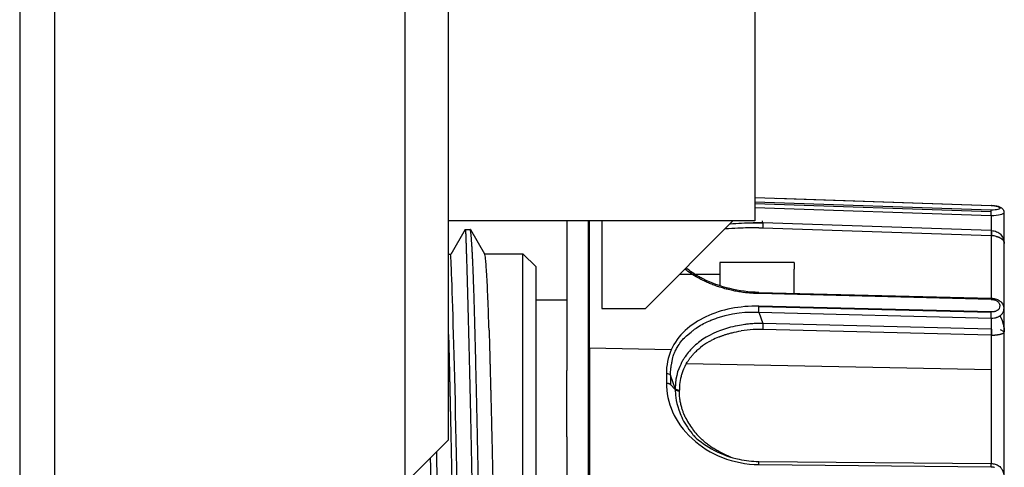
# Model space of a CAD drawing. Extents: x 0 to 283, y 0 to 196.
# Tile 9 of 30: x 134.16 to 145.41, y 116.32 to 121.44. Entities that reach past the tile are written whole.
import ezdxf

# ---------------------------------------------------------------- set-up
doc = ezdxf.new("R2010")
doc.units = 0
doc.layers.add('TANGENT EDGES', color=7, linetype='CONTINUOUS')
doc.layers.add('VISIBLE', color=255, linetype='CONTINUOUS')

msp = doc.modelspace()

# ---------------------------------------------------------------- linework, layer by layer
at = {"layer": 'TANGENT EDGES'}
for p, q in [((142.5551, 119.4064), (145.2568, 119.3151)), ((145.2568, 119.2629), (142.5551, 119.3539)), ((145.2564, 119.2435), (142.5551, 119.3347)), ((142.5551, 119.293), (145.2551, 119.2019)), ((140.6551, 115.1131), (140.6551, 119.1381)), ((140.6638, 117.6855), (140.6638, 119.1381)), ((142.646, 119.1173), (142.6404, 119.1381)), ((145.2551, 119.2019), (145.2551, 119.0292)), ((145.2551, 119.0292), (142.646, 119.1173)), ((145.2551, 119.0292), (145.2603, 119.029)), ((142.601, 118.3074), (142.6005, 118.3203)), ((145.2568, 118.2414), (142.601, 118.3074)), ((145.2568, 118.0987), (142.601, 118.1639)), ((145.2568, 118.0927), (142.601, 118.1583)), ((142.5993, 118.0943), (142.646, 117.9667)), ((142.5993, 118.0943), (145.2551, 118.0287)), ((145.2551, 117.9022), (142.646, 117.9667)), ((145.2534, 117.8333), (142.6442, 117.8978)), ((145.2534, 117.8333), (145.2603, 117.8332)), ((145.2603, 117.4356), (145.2603, 117.8332)), ((141.6003, 117.6667), (140.6638, 117.6855)), ((140.6638, 117.6855), (140.6638, 115.1131)), ((145.2603, 117.4356), (141.7701, 117.5055)), ((141.6455, 117.2246), (141.5904, 117.3753)), ((145.2603, 116.3655), (145.2603, 117.4356)), ((141.5904, 117.2675), (141.6455, 117.2124)), ((141.6455, 117.2246), (141.6455, 117.2124)), ((141.6921, 117.1939), (141.6921, 117.206)), ((142.601, 116.354), (142.5998, 116.3895)), ((142.601, 116.354), (145.2568, 116.3295))]:
    msp.add_line(p, q, dxfattribs=at)
for centre, major_axis, ratio, start_param, end_param in [((145.2551, 119.2149), (0.0017, 0.05), 0.0090351, -0.9594787, -0.2795293), ((145.255, 119.2624), (0.0018, 0.0542), 0.0122037, -0.1678764, 0), ((145.2551, 119.2149), (-0.0017, -0.05), 0.0090351, 1.3091493, 2.182114), ((145.2551, 119.0163), (0.0017, 0.05), 0.0090432, 1.3091496, 2.8313449), ((145.2621, 119.0161), (-0.0012, -0.05), 0.0422894, -1.8315274, -0.3106719), ((142.5993, 118.1296), (0.0012, 0.05), 0.0246841, 3.9275074, 5.3231191), ((142.646, 117.9314), (-0.0012, -0.05), 0.0247058, -2.3558569, -0.8332151), ((145.2551, 117.8669), (0.0012, 0.05), 0.0247083, 0.7855104, 2.3067185), ((142.6158, 117.1198), (-0.9577, 0.1123), 0.7991074, -0.9574984, -0.8678423), ((142.6501, 117.0586), (-1.1487, 0.0588), 0.7289894, -1.5283709, -1.434185), ((142.5775, 117.1303), (-0.8943, 0.1592), 0.8197243, -0.7718994, -0.6353702), ((142.6158, 117.1198), (-0.9577, 0.1123), 0.7991074, -0.8678423, -0.8195795), ((141.5421, 117.3679), (0.05, 0.0009), 0.5189972, 0.2524048, 1.5278574), ((142.681, 115.2862), (-0.5596, 4.177), 0.2241441, 1.0172948, 1.0468196), ((142.4248, 117.1221), (-0.6791, 0.3278), 0.8398566, 0.2947666, 0.3938182), ((141.6938, 117.231), (-0.05, 0), 0.5016274, 0.2621446, 1.5362238), ((141.6938, 117.2188), (-0.05, 0), 0.498451, 0.2614516, 1.5355531), ((142.5531, 117.1766), (-0.8486, 0.2205), 0.8903497, 0.9891782, 1.0396052)]:
    msp.add_ellipse(centre, major_axis=major_axis, ratio=ratio, start_param=start_param, end_param=end_param, dxfattribs=at)
for points, knots in [([(142.2727, 119.1057), (142.3592, 119.1125), (142.4465, 119.1167), (142.5347, 119.1177), (142.5717, 119.1181), (142.6089, 119.118), (142.646, 119.1173)], [0.76093764, 0.76093764, 0.76093764, 0.76093764, 0.92941766, 0.92941766, 0.92941766, 1, 1, 1, 1]), ([(142.601, 118.3074), (142.5801, 118.308), (142.5593, 118.3089), (142.5386, 118.3102), (142.518, 118.3115), (142.4975, 118.3132), (142.4772, 118.3153), (142.4568, 118.3173), (142.4366, 118.3197), (142.4166, 118.3224), (142.3966, 118.3252), (142.3767, 118.3283), (142.357, 118.3318), (142.3372, 118.3353), (142.3177, 118.3391), (142.2982, 118.3433), (142.2788, 118.3475), (142.2596, 118.352), (142.2405, 118.3569), (142.2214, 118.3618), (142.2024, 118.367), (142.1836, 118.3726)], [0, 0, 0, 0, 0.03571429, 0.03571429, 0.03571429, 0.07142857, 0.07142857, 0.07142857, 0.10714286, 0.10714286, 0.10714286, 0.14285714, 0.14285714, 0.14285714, 0.17857143, 0.17857143, 0.17857143, 0.21428571, 0.21428571, 0.21428571, 0.25, 0.25, 0.25, 0.25]), ([(141.8254, 117.8685), (141.8268, 117.8697), (141.8321, 117.8742), (141.8464, 117.8857), (141.8522, 117.8903), (141.8663, 117.901), (141.8791, 117.9102), (141.9032, 117.9269), (141.9294, 117.9432), (141.9753, 117.9686), (142.0008, 117.9814), (142.0432, 118.0001), (142.0581, 118.0063), (142.0815, 118.0153), (142.0895, 118.0182), (142.1058, 118.0241), (142.1067, 118.0245), (142.3783, 118.1146), (142.5555, 118.0959), (142.5993, 118.0943)], [0.50000114, 0.50000114, 0.50000114, 0.50000114, 0.53125, 0.53125, 0.546875, 0.546875, 0.5625, 0.5625, 0.625, 0.625, 0.6875, 0.6875, 0.71875, 0.71875, 0.734375, 0.734375, 0.75, 0.75, 1, 1, 1, 1]), ([(142.646, 117.9667), (142.6319, 117.967), (142.6079, 117.9673), (142.5568, 117.9654), (142.5373, 117.9644), (142.5043, 117.9618), (142.4928, 117.9608), (142.4684, 117.9583), (142.4488, 117.9559), (142.4423, 117.955)], [0, 0, 0, 0, 0.0625, 0.0625, 0.09375, 0.09375, 0.109375, 0.109375, 0.125, 0.125, 0.125, 0.125]), ([(141.5437, 117.2865), (141.5439, 117.2865), (141.5441, 117.2864), (141.5444, 117.2864), (141.5445, 117.2864), (141.5447, 117.2864), (141.5448, 117.2864), (141.5449, 117.2864), (141.5451, 117.2863), (141.5452, 117.2863), (141.5455, 117.2863), (141.5458, 117.2863), (141.5461, 117.2862), (141.5465, 117.2862), (141.5468, 117.2861), (141.5472, 117.2861), (141.5475, 117.2861), (141.5479, 117.286), (141.5483, 117.286), (141.5487, 117.2859), (141.5491, 117.2859), (141.5496, 117.2858), (141.5504, 117.2857), (141.5514, 117.2856), (141.5524, 117.2855), (141.5534, 117.2853), (141.5545, 117.2852), (141.5557, 117.285), (141.5568, 117.2848), (141.5581, 117.2846), (141.5594, 117.2843), (141.5607, 117.2841), (141.562, 117.2838), (141.5634, 117.2834), (141.5648, 117.2831), (141.5663, 117.2827), (141.5678, 117.2822), (141.5692, 117.2818), (141.5707, 117.2813), (141.5723, 117.2807), (141.5738, 117.2801), (141.5753, 117.2795), (141.5767, 117.2788), (141.5782, 117.2781), (141.5796, 117.2774), (141.581, 117.2765), (141.5824, 117.2757), (141.5837, 117.2748), (141.5848, 117.2738), (141.5872, 117.2719), (141.5891, 117.2698), (141.5904, 117.2675)], [0, 0, 0, 0, 0.0357143, 0.0357143, 0.0357143, 0.0535714, 0.0535714, 0.0535714, 0.0714286, 0.0714286, 0.0714286, 0.1071429, 0.1071429, 0.1071429, 0.1428571, 0.1428571, 0.1428571, 0.1785714, 0.1785714, 0.1785714, 0.2142857, 0.2142857, 0.2142857, 0.2857143, 0.2857143, 0.2857143, 0.3571429, 0.3571429, 0.3571429, 0.4285714, 0.4285714, 0.4285714, 0.5, 0.5, 0.5, 0.5714286, 0.5714286, 0.5714286, 0.6428571, 0.6428571, 0.6428571, 0.7142857, 0.7142857, 0.7142857, 0.7857143, 0.7857143, 0.7857143, 0.8571429, 0.8571429, 0.8571429, 1, 1, 1, 1]), ([(141.6455, 117.2124), (141.6456, 117.1645), (141.6495, 117.085), (141.7032, 116.926), (141.7294, 116.8665), (141.7879, 116.7725), (141.8106, 116.7404), (141.8443, 116.6994), (141.8518, 116.6906), (141.8597, 116.6817)], [0, 0, 0, 0, 0.25, 0.25, 0.375, 0.375, 0.4375, 0.4375, 0.45470783, 0.45470783, 0.45470783, 0.45470783]), ([(142.2591, 116.4487), (142.2268, 116.4614), (142.1951, 116.4757), (142.1644, 116.4914), (142.149, 116.4993), (142.1338, 116.5075), (142.119, 116.5162), (142.1041, 116.5248), (142.0894, 116.5338), (142.0751, 116.5431), (142.0679, 116.5478), (142.0608, 116.5526), (142.0537, 116.5574), (142.0467, 116.5623), (142.0397, 116.5672), (142.0328, 116.5722), (142.0259, 116.5773), (142.0191, 116.5824), (142.0123, 116.5876), (142.0056, 116.5928), (141.9989, 116.5981), (141.9923, 116.6035), (141.9792, 116.6143), (141.9664, 116.6254), (141.9539, 116.6368)], [-0.75, -0.75, -0.75, -0.75, -0.67857143, -0.67857143, -0.67857143, -0.64285714, -0.64285714, -0.64285714, -0.60714286, -0.60714286, -0.60714286, -0.58928571, -0.58928571, -0.58928571, -0.57142857, -0.57142857, -0.57142857, -0.55357143, -0.55357143, -0.55357143, -0.53571429, -0.53571429, -0.53571429, -0.5, -0.5, -0.5, -0.5])]:
    msp.add_open_spline(points, degree=3, knots=knots, dxfattribs=at)
for points in [[(141.8373, 116.6513), (141.9373, 116.5587), (142.0547, 116.4854), (142.1836, 116.4348)], [(142.1836, 116.4348), (142.313, 116.384), (142.4541, 116.356), (142.601, 116.354)]]:
    msp.add_open_spline(points, degree=3, dxfattribs=at)
at = {"layer": 'VISIBLE'}
for p, q in [((134.1551, 136.0935), (134.1551, 97.1381)), ((134.5551, 97.1381), (134.5551, 136.0935)), ((138.5551, 127.1131), (138.5551, 118.6381)), ((139.0551, 118.6381), (139.0551, 127.1131)), ((142.8051, 119.3993), (145.2568, 119.3166)), ((140.4051, 119.1381), (140.4051, 118.6578)), ((140.8051, 119.1381), (140.8051, 118.1381)), ((141.3051, 118.1381), (142.3051, 119.1381)), ((145.4003, 119.2383), (145.4003, 119.2382)), ((145.4051, 118.8794), (145.4051, 119.2381)), ((139.2446, 119.0417), (139.0796, 118.7562)), ((139.2434, 119.0417), (139.3051, 119.0417)), ((139.3051, 119.0417), (139.4673, 118.761)), ((145.2534, 118.9687), (142.6442, 119.0568)), ((145.2534, 118.9687), (145.2603, 118.9685)), ((145.2603, 118.2553), (145.2603, 118.9685)), ((145.3906, 118.918), (145.4009, 118.9003)), ((145.4009, 118.9003), (145.4051, 118.8794)), ((145.4051, 117.8702), (145.4051, 118.8794)), ((139.0774, 118.7542), (139.0551, 118.7542)), ((139.0796, 118.7562), (139.0774, 118.7542)), ((139.4661, 118.7631), (139.9051, 118.7631)), ((139.9051, 115.1131), (139.9051, 118.7631)), ((139.9051, 118.7631), (140.0551, 118.6131)), ((138.5551, 118.6381), (138.5551, 116.1381)), ((139.0551, 116.6381), (139.0551, 118.6381)), ((140.0551, 118.4555), (140.0551, 118.6131)), ((140.4051, 118.6578), (140.4051, 117.4305)), ((142.1551, 118.6631), (142.1551, 118.5949)), ((143.0051, 118.6631), (142.1551, 118.6631)), ((142.1551, 118.5949), (142.1551, 118.3972)), ((143.0051, 118.6631), (143.0051, 118.5867)), ((143.0051, 118.3886), (143.0051, 118.5867)), ((141.6988, 118.5318), (142.1551, 118.5318)), ((140.0551, 118.2134), (140.0551, 118.4555)), ((143.0051, 118.311), (143.0051, 118.3885)), ((140.0551, 118.2381), (140.4051, 118.2381)), ((142.6005, 118.321), (145.2563, 118.2554)), ((142.6005, 118.3203), (142.6005, 118.3203)), ((145.2563, 118.2554), (145.2563, 118.2554)), ((140.0551, 117.8696), (140.0551, 118.2134)), ((140.8051, 118.1381), (141.3051, 118.1381)), ((142.601, 118.1639), (142.601, 118.1583)), ((145.2551, 118.0287), (145.2551, 117.9022)), ((145.2568, 118.0927), (145.2568, 118.0987)), ((145.3512, 118.0512), (145.3534, 118.0499)), ((145.3534, 118.0499), (145.3613, 118.0435)), ((145.3613, 118.0435), (145.3711, 118.0256)), ((145.3711, 118.0256), (145.3868, 117.9828)), ((145.2603, 117.9021), (145.2551, 117.9022)), ((145.4001, 117.9296), (145.4028, 117.9104)), ((145.4028, 117.9104), (145.4034, 117.9049)), ((145.4034, 117.9049), (145.4037, 117.9014)), ((140.0551, 115.7444), (140.0551, 117.8696)), ((141.7741, 117.8245), (141.8254, 117.8685)), ((145.4051, 117.8702), (145.3603, 117.8934)), ((145.3906, 117.8549), (145.4009, 117.8621)), ((145.4009, 117.8621), (145.4051, 117.8702)), ((145.4051, 116.1223), (145.4051, 117.8702)), ((140.4051, 116.6719), (140.4051, 117.4305)), ((141.5438, 117.3939), (141.5437, 117.2865)), ((140.4051, 116.6719), (140.4051, 116.2151)), ((141.8597, 116.6817), (141.8704, 116.6699)), ((139.0551, 116.6381), (138.5551, 116.1381)), ((142.5998, 116.3897), (145.2556, 116.3657)), ((142.5998, 116.3895), (142.5998, 116.3895)), ((145.2556, 116.3657), (145.2556, 116.3657))]:
    msp.add_line(p, q, dxfattribs=at)
at = {"layer": 'VISIBLE', "linetype": 'Continuous'}
for p, q in [((142.5551, 131.0881), (142.5551, 119.1381)), ((142.5551, 119.1381), (139.0551, 119.1381))]:
    msp.add_line(p, q, dxfattribs=at)
at = {"layer": 'VISIBLE'}
for centre, major_axis, ratio, start_param, end_param in [((142.6458, 118.7371), (-1.0692, 0.0397), 0.2985633, -1.5582367, -1.3996647), ((142.6451, 118.7829), (-1.0517, 0.0255), 0.3178086, -1.5638996, -1.4580919), ((142.646, 119.1044), (-0.0017, -0.05), 0.009043, -1.8324108, -0.309553), ((145.2548, 118.9356), (0.1023, -0.0002), 0.3217747, -5.3195001, -4.7661923), ((139.1475, 115.1125), (-0.0712, 3.6508), 0.0076333, -1.5707947, -0.0675103), ((139.4939, 115.1118), (-0.029, 3.6513), 0.0194408, -0.1844566, -0.0342499), ((139.4935, 115.1116), (-0.0287, 3.6514), 0.0194837, -0.3590027, -0.1844536), ((139.4957, 115.1116), (-0.0307, 3.6515), 0.0192493, -0.5340587, -0.3590127), ((139.4945, 115.1117), (-0.0296, 3.6514), 0.0193787, -0.7069492, -0.5340522), ((145.2551, 118.2055), (0.0012, 0.05), 0.0246888, -0.7671774, -0.0004738), ((145.2581, 118.1728), (0.0966, -0.0046), 0.708754, -5.4409, -5.0541576), ((145.2518, 118.1682), (0.1052, -0.0044), 0.7117971, -5.8234484, -5.4482193), ((145.26, 118.1672), (0.0956, -0.0046), 0.7041, -0.708412, -0.3528762), ((145.2566, 118.1714), (0.0996, -0.0063), 0.7063533, 0.0734787, 0.4681502), ((145.252, 118.1707), (0.1043, -0.0065), 0.7063628, -0.3454782, 0.0827903), ((145.2551, 118.064), (-0.0012, -0.05), 0.0246862, 0.7855128, 2.182006), ((145.2621, 117.8668), (0.0001, -0.05), 0.0481534, -2.3556428, -0.8347873), ((142.6369, 117.1395), (-1.0103, 0.058), 0.7484571, -1.4280434, -1.289838), ((142.5421, 117.1096), (-0.806, 0.3256), 0.8428579, -0.0460665, 0.0790882), ((142.4231, 117.1795), (-0.6985, 0.2229), 0.8413998, -0.1819455, -0.1108288), ((142.4919, 117.1147), (-0.7473, 0.3395), 0.8416141, 0.1424853, 0.2758837), ((142.4919, 117.1147), (-0.7473, 0.3395), 0.8416141, 0.1140493, 0.1424853), ((142.5225, 117.133), (-0.797, 0.2746), 0.8675778, 0.6966653, 0.9022825), ((142.5212, 117.1424), (-0.8018, 0.2355), 0.8802702, 0.8609891, 0.9641578), ((142.5233, 117.1474), (-0.8063, 0.2254), 0.8842575, 0.9531137, 1.0051002), ((142.6338, 117.3217), (-0.9986, 0.1275), 0.93944, 1.3083973, 1.3570324), ((145.2551, 116.3157), (0.0005, 0.05), 0.0337193, -1.2909623, -0.0011905)]:
    msp.add_ellipse(centre, major_axis=major_axis, ratio=ratio, start_param=start_param, end_param=end_param, dxfattribs=at)
for points, knots in [([(145.2568, 119.3166), (145.2737, 119.316), (145.2909, 119.3146), (145.3199, 119.31), (145.3324, 119.3072), (145.3542, 119.2997), (145.3641, 119.295), (145.3784, 119.2845), (145.3835, 119.2798), (145.3906, 119.2703), (145.3931, 119.2662), (145.3983, 119.2546), (145.4002, 119.2463), (145.4003, 119.2383)], [0, 0, 0, 0, 0.010133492, 0.010133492, 0.018802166, 0.018802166, 0.027406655, 0.027406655, 0.032631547, 0.032631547, 0.036012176, 0.036012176, 0.041558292, 0.041558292, 0.041558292, 0.041558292]), ([(145.2568, 119.3151), (145.2575, 119.3151), (145.2726, 119.315), (145.3144, 119.3093), (145.3168, 119.3081), (145.3248, 119.3059)], [-1, -1, -1, -1, -0.875, -0.875, -0.75002635, -0.75002635, -0.75002635, -0.75002635]), ([(145.3248, 119.3059), (145.3248, 119.3059), (145.3248, 119.3059), (145.3407, 119.3015), (145.355, 119.2953), (145.3563, 119.2865)], [-0.75002635, -0.75002635, -0.75002635, -0.75002635, -0.75, -0.75, -0.50000487, -0.50000487, -0.50000487, -0.50000487]), ([(145.3563, 119.2865), (145.3576, 119.2778), (145.3482, 119.2731), (145.3305, 119.2688), (145.3304, 119.2688), (145.3304, 119.2688)], [-0.50000487, -0.50000487, -0.50000487, -0.50000487, -0.25, -0.25, -0.24997152, -0.24997152, -0.24997152, -0.24997152]), ([(145.2551, 119.2019), (145.3336, 119.2002), (145.405, 119.2178), (145.4051, 119.2382), (145.4051, 119.2382), (145.4051, 119.2382)], [0, 0, 0, 0, 0.5, 0.5, 0.5002194, 0.5002194, 0.5002194, 0.5002194]), ([(142.6442, 119.0568), (142.6421, 119.0569), (142.6398, 119.0569), (142.6372, 119.057), (142.6347, 119.0571), (142.632, 119.0571), (142.629, 119.0572), (142.6261, 119.0573), (142.623, 119.0574), (142.6197, 119.0575), (142.6164, 119.0576), (142.6129, 119.0576), (142.6092, 119.0577), (142.6055, 119.0578), (142.6016, 119.0579), (142.5975, 119.058), (142.5934, 119.0581), (142.5891, 119.0581), (142.5847, 119.0582), (142.5757, 119.0584), (142.566, 119.0585), (142.5555, 119.0586), (142.5451, 119.0587), (142.5338, 119.0588), (142.5218, 119.0587), (142.5074, 119.0587), (142.4919, 119.0586), (142.4754, 119.0584), (142.4067, 119.0574), (142.3198, 119.0539), (142.215, 119.048)], [0, 0, 0, 0, 0.00892857, 0.00892857, 0.00892857, 0.01785714, 0.01785714, 0.01785714, 0.02678571, 0.02678571, 0.02678571, 0.03571429, 0.03571429, 0.03571429, 0.04464286, 0.04464286, 0.04464286, 0.05357143, 0.05357143, 0.05357143, 0.07142857, 0.07142857, 0.07142857, 0.08928571, 0.08928571, 0.08928571, 0.11071434, 0.11071434, 0.11071434, 0.19982313, 0.19982313, 0.19982313, 0.19982313]), ([(145.2603, 119.029), (145.2821, 119.0277), (145.3011, 119.0229), (145.3261, 119.012), (145.3337, 119.0077), (145.3479, 118.9982), (145.3588, 118.9887), (145.3603, 118.9873)], [0, 0, 0, 0, 0.25, 0.25, 0.375, 0.375, 0.5, 0.5, 0.5, 0.5]), ([(145.3132, 118.9625), (145.3136, 118.9624), (145.3141, 118.9623), (145.3146, 118.9622), (145.315, 118.9621), (145.3155, 118.962), (145.3161, 118.9619), (145.3166, 118.9617), (145.3172, 118.9616), (145.3178, 118.9614), (145.3184, 118.9613), (145.319, 118.9611), (145.3196, 118.961), (145.3209, 118.9606), (145.3223, 118.9602), (145.3238, 118.9598), (145.3253, 118.9594), (145.3269, 118.9589), (145.3285, 118.9583), (145.3302, 118.9578), (145.3319, 118.9572), (145.3337, 118.9566), (145.3356, 118.9559), (145.3374, 118.9552), (145.3394, 118.9544), (145.3413, 118.9537), (145.3433, 118.9528), (145.3454, 118.9519), (145.3474, 118.951), (145.3495, 118.95), (145.3516, 118.9489), (145.3538, 118.9478), (145.3559, 118.9467), (145.3581, 118.9455), (145.3602, 118.9442), (145.3612, 118.9436), (145.3622, 118.943), (145.3642, 118.9418), (145.3662, 118.9404), (145.3683, 118.939), (145.3704, 118.9375), (145.3725, 118.9359), (145.3747, 118.9342), (145.3768, 118.9324), (145.3789, 118.9306), (145.381, 118.9286), (145.3831, 118.9266), (145.3852, 118.9244), (145.3872, 118.9221), (145.3883, 118.9208), (145.3895, 118.9194), (145.3906, 118.918)], [0.25, 0.25, 0.25, 0.25, 0.26339286, 0.26339286, 0.26339286, 0.27678571, 0.27678571, 0.27678571, 0.29017857, 0.29017857, 0.29017857, 0.30357143, 0.30357143, 0.30357143, 0.33035714, 0.33035714, 0.33035714, 0.35714286, 0.35714286, 0.35714286, 0.38392857, 0.38392857, 0.38392857, 0.41071429, 0.41071429, 0.41071429, 0.4375, 0.4375, 0.4375, 0.46428571, 0.46428571, 0.46428571, 0.49107143, 0.49107143, 0.49107143, 0.51785714, 0.51785714, 0.51785714, 0.57142857, 0.57142857, 0.57142857, 0.625, 0.625, 0.625, 0.67857143, 0.67857143, 0.67857143, 0.73214286, 0.73214286, 0.73214286, 0.76365083, 0.76365083, 0.76365083, 0.76365083]), ([(142.1836, 118.3726), (142.1649, 118.3782), (142.1466, 118.384), (142.1285, 118.3901), (142.1105, 118.3962), (142.0928, 118.4027), (142.0753, 118.4093), (142.0579, 118.416), (142.0408, 118.423), (142.024, 118.4302), (142.0072, 118.4375), (141.9907, 118.445), (141.9745, 118.4528), (141.9584, 118.4606), (141.9425, 118.4686), (141.9269, 118.4769), (141.9198, 118.4807), (141.9126, 118.4846), (141.9056, 118.4886), (141.8517, 118.5187), (141.8017, 118.552), (141.7553, 118.5883)], [0.25, 0.25, 0.25, 0.25, 0.28571429, 0.28571429, 0.28571429, 0.32142857, 0.32142857, 0.32142857, 0.35714286, 0.35714286, 0.35714286, 0.39285714, 0.39285714, 0.39285714, 0.42857143, 0.42857143, 0.42857143, 0.4450622, 0.4450622, 0.4450622, 0.57112603, 0.57112603, 0.57112603, 0.57112603]), ([(142.6005, 118.321), (142.4889, 118.3238), (142.376, 118.3393), (142.1611, 118.3913), (142.0564, 118.4291), (141.9487, 118.4832), (141.9328, 118.4917), (141.9174, 118.5004), (141.8631, 118.5311), (141.8138, 118.5651), (141.7694, 118.6024)], [0, 0, 0, 0, 0.06700678, 0.06700678, 0.1355273, 0.1355273, 0.14763839, 0.14763839, 0.14763839, 0.19028673, 0.19028673, 0.19028673, 0.19028673]), ([(145.2563, 118.2554), (145.2713, 118.255), (145.2865, 118.2532), (145.3098, 118.2473), (145.3184, 118.2444), (145.3405, 118.2345), (145.3533, 118.226), (145.3736, 118.2068), (145.3817, 118.196), (145.3936, 118.1728), (145.3976, 118.1601), (145.3999, 118.1431), (145.4002, 118.1387), (145.4002, 118.1344)], [0, 0, 0, 0, 0.009005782, 0.009005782, 0.01453054, 0.01453054, 0.023896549, 0.023896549, 0.032576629, 0.032576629, 0.041391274, 0.041391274, 0.044356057, 0.044356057, 0.044356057, 0.044356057]), ([(145.2568, 118.2414), (145.2569, 118.2414), (145.2569, 118.2414), (145.2569, 118.2414), (145.257, 118.2414), (145.257, 118.2414), (145.2571, 118.2414), (145.2572, 118.2414), (145.2573, 118.2414), (145.2574, 118.2414), (145.2575, 118.2414), (145.2576, 118.2414), (145.2578, 118.2414), (145.2581, 118.2414), (145.2584, 118.2414), (145.2589, 118.2413), (145.2593, 118.2413), (145.2598, 118.2413), (145.2603, 118.2413), (145.2614, 118.2412), (145.2628, 118.2411), (145.2644, 118.241), (145.2661, 118.2409), (145.2679, 118.2407), (145.27, 118.2405), (145.2721, 118.2403), (145.2744, 118.24), (145.2768, 118.2396), (145.2818, 118.2388), (145.2874, 118.2376), (145.2935, 118.2357)], [-0.9999722, -0.9999722, -0.9999722, -0.9999722, -0.99550891, -0.99550891, -0.99550891, -0.99104562, -0.99104562, -0.99104562, -0.98658232, -0.98658232, -0.98658232, -0.98211903, -0.98211903, -0.98211903, -0.97319245, -0.97319245, -0.97319245, -0.96426586, -0.96426586, -0.96426586, -0.94641269, -0.94641269, -0.94641269, -0.92855952, -0.92855952, -0.92855952, -0.91070634, -0.91070634, -0.91070634, -0.875, -0.875, -0.875, -0.875]), ([(145.2551, 118.0287), (145.2691, 118.0285), (145.2822, 118.0294), (145.2942, 118.0313), (145.3002, 118.0322), (145.3059, 118.0334), (145.3114, 118.0348), (145.3141, 118.0355), (145.3168, 118.0363), (145.3194, 118.0371), (145.3221, 118.0379), (145.3246, 118.0388), (145.3271, 118.0397), (145.3321, 118.0415), (145.3368, 118.0436), (145.3413, 118.0458), (145.3458, 118.048), (145.35, 118.0504), (145.354, 118.053), (145.3579, 118.0556), (145.3616, 118.0583), (145.3651, 118.0612), (145.3686, 118.0641), (145.3718, 118.0671), (145.3747, 118.0702), (145.3777, 118.0734), (145.3804, 118.0766), (145.3828, 118.08), (145.3852, 118.0834), (145.3874, 118.0868), (145.3893, 118.0904), (145.3913, 118.0939), (145.3929, 118.0976), (145.3944, 118.1013), (145.3958, 118.105), (145.3969, 118.1087), (145.3978, 118.1125), (145.3987, 118.1163), (145.3994, 118.1201), (145.3998, 118.124), (145.4, 118.1259), (145.4001, 118.1279), (145.4002, 118.1298), (145.4003, 118.1314), (145.4003, 118.1329), (145.4002, 118.1344)], [0, 0, 0, 0, 0.07142857, 0.07142857, 0.07142857, 0.10714286, 0.10714286, 0.10714286, 0.125, 0.125, 0.125, 0.14285714, 0.14285714, 0.14285714, 0.17857143, 0.17857143, 0.17857143, 0.21428572, 0.21428572, 0.21428572, 0.25, 0.25, 0.25, 0.28571429, 0.28571429, 0.28571429, 0.32142857, 0.32142857, 0.32142857, 0.35714286, 0.35714286, 0.35714286, 0.39285714, 0.39285714, 0.39285714, 0.42857143, 0.42857143, 0.42857143, 0.46428571, 0.46428571, 0.46428571, 0.48214286, 0.48214286, 0.48214286, 0.49634672, 0.49634672, 0.49634672, 0.49634672]), ([(145.3305, 118.1199), (145.3299, 118.1195), (145.3293, 118.1191), (145.3287, 118.1186), (145.3284, 118.1184), (145.328, 118.1182), (145.3277, 118.1179), (145.3273, 118.1177), (145.327, 118.1174), (145.3266, 118.1172), (145.3258, 118.1166), (145.325, 118.1161), (145.3241, 118.1155), (145.3232, 118.1149), (145.3222, 118.1143), (145.3212, 118.1137), (145.3202, 118.1131), (145.3191, 118.1125), (145.3179, 118.1118), (145.3167, 118.1112), (145.3154, 118.1105), (145.314, 118.1098), (145.3112, 118.1085), (145.3076, 118.1069), (145.3033, 118.1054), (145.3011, 118.1047), (145.2989, 118.104), (145.2966, 118.1033), (145.2943, 118.1027), (145.2919, 118.1021), (145.2895, 118.1016), (145.2871, 118.1011), (145.2845, 118.1007), (145.282, 118.1003), (145.2794, 118.0999), (145.2767, 118.0996), (145.274, 118.0993), (145.2713, 118.0991), (145.2685, 118.0989), (145.2657, 118.0988), (145.2628, 118.0987), (145.2598, 118.0987), (145.2568, 118.0987)], [-0.25, -0.25, -0.25, -0.25, -0.23214288, -0.23214288, -0.23214288, -0.22321432, -0.22321432, -0.22321432, -0.21428576, -0.21428576, -0.21428576, -0.19642864, -0.19642864, -0.19642864, -0.17857152, -0.17857152, -0.17857152, -0.1607144, -0.1607144, -0.1607144, -0.14285728, -0.14285728, -0.14285728, -0.10714304, -0.10714304, -0.10714304, -0.08928592, -0.08928592, -0.08928592, -0.0714288, -0.0714288, -0.0714288, -0.05357169, -0.05357169, -0.05357169, -0.03571457, -0.03571457, -0.03571457, -0.01785745, -0.01785745, -0.01785745, -0.00000033, -0.00000033, -0.00000033, -0.00000033]), ([(145.4051, 117.8702), (145.4051, 117.9212), (145.3939, 117.9675), (145.3781, 118.0114), (145.373, 118.0225), (145.3668, 118.0345), (145.3651, 118.0377), (145.3621, 118.0428), (145.3651, 118.038), (145.3585, 118.0486), (145.3568, 118.0513), (145.3552, 118.0538)], [0, 0, 0, 0, 0.25, 0.25, 0.375, 0.375, 0.4375, 0.4375, 0.5, 0.5, 0.52282281, 0.52282281, 0.52282281, 0.52282281]), ([(142.4423, 117.955), (142.4162, 117.9516), (142.3872, 117.9471), (142.3235, 117.9346), (142.2822, 117.9247), (142.252, 117.9161)], [0.125, 0.125, 0.125, 0.125, 0.1875, 0.1875, 0.25, 0.25, 0.25, 0.25]), ([(145.4033, 117.9059), (145.4033, 117.9059), (145.4033, 117.9059), (145.4033, 117.9058), (145.4033, 117.9058), (145.4033, 117.9058), (145.4033, 117.9058), (145.4033, 117.9057), (145.4033, 117.9057), (145.4034, 117.9055), (145.4034, 117.9054), (145.4034, 117.9052), (145.4034, 117.9051), (145.4034, 117.9047), (145.4035, 117.9045), (145.4036, 117.9036), (145.4036, 117.9029), (145.4039, 117.9003), (145.404, 117.8984), (145.4046, 117.8906), (145.4049, 117.8847), (145.4051, 117.876), (145.4051, 117.8731), (145.4051, 117.8702)], [0.0011548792, 0.0011548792, 0.0011548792, 0.0011548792, 0.0011681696, 0.0011681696, 0.0011973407, 0.0011973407, 0.0012245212, 0.0012245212, 0.0012797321, 0.0012797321, 0.0013341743, 0.0013341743, 0.0014107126, 0.0014107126, 0.0015631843, 0.0015631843, 0.0019543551, 0.0019543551, 0.0031267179, 0.0031267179, 0.0066441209, 0.0066441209, 0.0083707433, 0.0083707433, 0.0083707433, 0.0083707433]), ([(139.518, 117.8884), (139.5195, 117.8404), (139.5209, 117.7907), (139.5224, 117.7394), (139.5231, 117.7138), (139.5239, 117.6877), (139.5246, 117.6613), (139.5253, 117.6348), (139.526, 117.608), (139.5268, 117.5808), (139.5271, 117.5672), (139.5275, 117.5535), (139.5279, 117.5397), (139.5282, 117.5259), (139.5286, 117.512), (139.5289, 117.498), (139.5291, 117.491), (139.5293, 117.484), (139.5295, 117.477), (139.5296, 117.4735), (139.5297, 117.47), (139.5298, 117.4664), (139.5298, 117.4629), (139.5299, 117.4594), (139.53, 117.4558), (139.5301, 117.4523), (139.5302, 117.4478), (139.5303, 117.4466), (139.5303, 117.4454), (139.5303, 117.4441), (139.5304, 117.4429), (139.5304, 117.4403), (139.5305, 117.4377), (139.5306, 117.4349), (139.5307, 117.4294), (139.5309, 117.4235), (139.531, 117.417), (139.5312, 117.4106), (139.5314, 117.4037), (139.5316, 117.3964), (139.5317, 117.389), (139.5319, 117.3812), (139.5322, 117.373), (139.5324, 117.3647), (139.5326, 117.3559), (139.5328, 117.3467), (139.533, 117.3421), (139.5331, 117.3373), (139.5332, 117.3325), (139.5333, 117.3276), (139.5335, 117.3226), (139.5336, 117.3175), (139.5338, 117.3073), (139.5341, 117.2966), (139.5344, 117.2854), (139.5347, 117.2742), (139.535, 117.2625), (139.5353, 117.2503), (139.5356, 117.2381), (139.5359, 117.2253), (139.5363, 117.2121), (139.5366, 117.1988), (139.537, 117.185), (139.5373, 117.1707), (139.5377, 117.1564), (139.538, 117.1415), (139.5384, 117.1261), (139.5388, 117.1107), (139.5392, 117.0948), (139.5396, 117.0782), (139.54, 117.0617), (139.5404, 117.0446), (139.5409, 117.027), (139.5417, 116.9917), (139.5426, 116.9541), (139.5436, 116.9141), (139.5441, 116.8941), (139.5446, 116.8735), (139.5451, 116.8523), (139.5456, 116.831), (139.5461, 116.8092), (139.5466, 116.7868), (139.5477, 116.7419), (139.5488, 116.6945), (139.5499, 116.6445), (139.5511, 116.5945), (139.5523, 116.542), (139.5535, 116.4868), (139.5542, 116.4592), (139.5548, 116.4309), (139.5555, 116.402), (139.5561, 116.3731), (139.5567, 116.3448), (139.5572, 116.3228), (139.5582, 116.2789), (139.5592, 116.2355), (139.5601, 116.1926), (139.562, 116.1069), (139.5638, 116.0234), (139.5655, 115.9425), (139.5664, 115.9021), (139.5672, 115.8623), (139.568, 115.8232), (139.5688, 115.7841), (139.5696, 115.7456), (139.5704, 115.708), (139.5712, 115.6703), (139.572, 115.6333), (139.5727, 115.5971), (139.5734, 115.5609), (139.5742, 115.5254), (139.5749, 115.4908), (139.5756, 115.4561), (139.5763, 115.4222), (139.5769, 115.3891), (139.5776, 115.356), (139.5782, 115.3237), (139.5789, 115.2922), (139.5795, 115.2607), (139.5801, 115.23), (139.5807, 115.2002), (139.5813, 115.1703), (139.5818, 115.1413), (139.5824, 115.1131)], [0.953404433, 0.953404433, 0.953404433, 0.953404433, 0.954298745, 0.954298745, 0.954298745, 0.954745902, 0.954745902, 0.954745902, 0.955193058, 0.955193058, 0.955193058, 0.955416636, 0.955416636, 0.955416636, 0.955640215, 0.955640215, 0.955640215, 0.955752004, 0.955752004, 0.955752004, 0.955807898, 0.955807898, 0.955807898, 0.955863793, 0.955863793, 0.955863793, 0.955919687, 0.955919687, 0.955919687, 0.955975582, 0.955975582, 0.955975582, 0.956087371, 0.956087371, 0.956087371, 0.956310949, 0.956310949, 0.956310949, 0.956534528, 0.956534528, 0.956534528, 0.956758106, 0.956758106, 0.956758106, 0.956981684, 0.956981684, 0.956981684, 0.957093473, 0.957093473, 0.957093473, 0.957205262, 0.957205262, 0.957205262, 0.95742884, 0.95742884, 0.95742884, 0.957652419, 0.957652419, 0.957652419, 0.957875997, 0.957875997, 0.957875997, 0.958099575, 0.958099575, 0.958099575, 0.958323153, 0.958323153, 0.958323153, 0.958546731, 0.958546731, 0.958546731, 0.95877031, 0.95877031, 0.95877031, 0.959217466, 0.959217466, 0.959217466, 0.959441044, 0.959441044, 0.959441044, 0.959664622, 0.959664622, 0.959664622, 0.960111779, 0.960111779, 0.960111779, 0.960558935, 0.960558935, 0.960558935, 0.960782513, 0.960782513, 0.960782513, 0.961006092, 0.961006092, 0.961006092, 0.961453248, 0.961453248, 0.961453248, 0.962347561, 0.962347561, 0.962347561, 0.962794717, 0.962794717, 0.962794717, 0.963241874, 0.963241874, 0.963241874, 0.96368903, 0.96368903, 0.96368903, 0.964136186, 0.964136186, 0.964136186, 0.964583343, 0.964583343, 0.964583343, 0.965030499, 0.965030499, 0.965030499, 0.965477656, 0.965477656, 0.965477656, 0.965924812, 0.965924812, 0.965924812, 0.965924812]), ([(142.1379, 117.8103), (142.1409, 117.8115), (142.1441, 117.8128), (142.1475, 117.8142), (142.1492, 117.8149), (142.151, 117.8156), (142.1528, 117.8164), (142.1546, 117.8171), (142.1565, 117.8178), (142.1584, 117.8186), (142.1623, 117.8201), (142.1664, 117.8216), (142.1706, 117.8232), (142.1749, 117.8249), (142.1794, 117.8265), (142.1842, 117.8282), (142.1889, 117.8299), (142.1939, 117.8317), (142.1991, 117.8334), (142.2043, 117.8352), (142.2097, 117.837), (142.2154, 117.8389), (142.2211, 117.8407), (142.227, 117.8426), (142.2331, 117.8444), (142.2392, 117.8463), (142.2456, 117.8482), (142.2522, 117.8501), (142.2655, 117.8539), (142.2797, 117.8577), (142.2949, 117.8614), (142.3254, 117.8689), (142.3599, 117.8761), (142.3985, 117.8821)], [0.5, 0.5, 0.5, 0.5, 0.51785714, 0.51785714, 0.51785714, 0.52678571, 0.52678571, 0.52678571, 0.53571429, 0.53571429, 0.53571429, 0.55357143, 0.55357143, 0.55357143, 0.57142857, 0.57142857, 0.57142857, 0.58928571, 0.58928571, 0.58928571, 0.60714286, 0.60714286, 0.60714286, 0.625, 0.625, 0.625, 0.64285714, 0.64285714, 0.64285714, 0.67857143, 0.67857143, 0.67857143, 0.75, 0.75, 0.75, 0.75]), ([(145.2603, 117.8332), (145.2632, 117.8333), (145.266, 117.8333), (145.2687, 117.8334), (145.2715, 117.8334), (145.2742, 117.8335), (145.2768, 117.8336), (145.2782, 117.8337), (145.2795, 117.8337), (145.2808, 117.8338), (145.2821, 117.8339), (145.2834, 117.8339), (145.2847, 117.834), (145.286, 117.8341), (145.2872, 117.8342), (145.2885, 117.8342), (145.2897, 117.8343), (145.291, 117.8344), (145.2922, 117.8345), (145.2934, 117.8346), (145.2947, 117.8347), (145.2959, 117.8348), (145.2965, 117.8349), (145.2971, 117.8349), (145.2977, 117.835), (145.2983, 117.835), (145.2989, 117.8351), (145.2995, 117.8351), (145.2998, 117.8351), (145.3001, 117.8352), (145.3004, 117.8352), (145.3007, 117.8352), (145.301, 117.8353), (145.3013, 117.8353), (145.3018, 117.8353), (145.3024, 117.8354), (145.303, 117.8355), (145.3036, 117.8355), (145.3042, 117.8356), (145.3048, 117.8356), (145.3053, 117.8357), (145.3059, 117.8358), (145.3065, 117.8358), (145.3076, 117.836), (145.3087, 117.8361), (145.3099, 117.8362), (145.311, 117.8364), (145.3121, 117.8365), (145.3132, 117.8367), (145.3138, 117.8367), (145.3144, 117.8368), (145.315, 117.8369), (145.3157, 117.837), (145.3164, 117.8371), (145.3172, 117.8372), (145.3187, 117.8373), (145.3204, 117.8376), (145.3223, 117.8378), (145.3242, 117.838), (145.3263, 117.8383), (145.3285, 117.8386), (145.3307, 117.8389), (145.3331, 117.8393), (145.3356, 117.8396), (145.3368, 117.8398), (145.3381, 117.84), (145.3394, 117.8402), (145.3407, 117.8404), (145.342, 117.8407), (145.3434, 117.8409), (145.346, 117.8413), (145.3488, 117.8419), (145.3516, 117.8424), (145.3545, 117.843), (145.3573, 117.8436), (145.3602, 117.8443), (145.3628, 117.8449), (145.3655, 117.8456), (145.3683, 117.8464), (145.3711, 117.8472), (145.374, 117.848), (145.3768, 117.849), (145.3796, 117.85), (145.3825, 117.8511), (145.3852, 117.8523), (145.387, 117.8531), (145.3888, 117.854), (145.3906, 117.8549)], [0, 0, 0, 0, 0.03571429, 0.03571429, 0.03571429, 0.07142857, 0.07142857, 0.07142857, 0.08928571, 0.08928571, 0.08928571, 0.10714286, 0.10714286, 0.10714286, 0.125, 0.125, 0.125, 0.14285714, 0.14285714, 0.14285714, 0.16071429, 0.16071429, 0.16071429, 0.16964286, 0.16964286, 0.16964286, 0.17857143, 0.17857143, 0.17857143, 0.18303571, 0.18303571, 0.18303571, 0.1875, 0.1875, 0.1875, 0.19642857, 0.19642857, 0.19642857, 0.20535714, 0.20535714, 0.20535714, 0.21428571, 0.21428571, 0.21428571, 0.23214286, 0.23214286, 0.23214286, 0.25, 0.25, 0.25, 0.26785714, 0.26785714, 0.26785714, 0.28571429, 0.28571429, 0.28571429, 0.32142857, 0.32142857, 0.32142857, 0.35714286, 0.35714286, 0.35714286, 0.39285714, 0.39285714, 0.39285714, 0.41071429, 0.41071429, 0.41071429, 0.42857143, 0.42857143, 0.42857143, 0.46428571, 0.46428571, 0.46428571, 0.5, 0.5, 0.5, 0.57142857, 0.57142857, 0.57142857, 0.64285714, 0.64285714, 0.64285714, 0.71428571, 0.71428571, 0.71428571, 0.76365083, 0.76365083, 0.76365083, 0.76365083]), ([(141.9267, 117.7616), (141.882, 117.7283), (141.8418, 117.6909), (141.7894, 117.6299), (141.7651, 117.5981), (141.7438, 117.5646), (141.7303, 117.542), (141.7208, 117.5246), (141.7179, 117.5189)], [0.5, 0.5, 0.5, 0.5, 0.625, 0.625, 0.6875, 0.71875, 0.71875, 0.75, 0.75, 0.75, 0.75]), ([(141.77, 117.5051), (141.7731, 117.5105), (141.7767, 117.5165), (141.7808, 117.5231), (141.7829, 117.5264), (141.7851, 117.5299), (141.7874, 117.5335), (141.7898, 117.5371), (141.7923, 117.5408), (141.7949, 117.5447), (141.7976, 117.5486), (141.8004, 117.5527), (141.8034, 117.5568), (141.8064, 117.561), (141.8095, 117.5653), (141.8129, 117.5697), (141.8162, 117.5741), (141.8197, 117.5787), (141.8234, 117.5833), (141.8272, 117.588), (141.8311, 117.5928), (141.8352, 117.5976), (141.8393, 117.6025), (141.8436, 117.6075), (141.8482, 117.6125), (141.8527, 117.6176), (141.8575, 117.6228), (141.8625, 117.628), (141.8726, 117.6385), (141.8835, 117.6493), (141.8956, 117.6602), (141.9077, 117.6712), (141.9208, 117.6824), (141.9351, 117.6936)], [0, 0, 0, 0, 0.03571429, 0.03571429, 0.03571429, 0.05357143, 0.05357143, 0.05357143, 0.07142857, 0.07142857, 0.07142857, 0.08928571, 0.08928571, 0.08928571, 0.10714286, 0.10714286, 0.10714286, 0.125, 0.125, 0.125, 0.14285714, 0.14285714, 0.14285714, 0.16071429, 0.16071429, 0.16071429, 0.17857143, 0.17857143, 0.17857143, 0.21428571, 0.21428571, 0.21428571, 0.25, 0.25, 0.25, 0.25]), ([(141.6267, 117.6045), (141.6291, 117.6118), (141.6324, 117.6208), (141.6413, 117.6422), (141.6511, 117.6628), (141.654, 117.6684)], [0.187500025, 0.187500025, 0.187500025, 0.187500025, 0.21875, 0.21875, 0.250000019, 0.250000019, 0.250000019, 0.250000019]), ([(141.5962, 117.4544), (141.5962, 117.455), (141.5963, 117.4556), (141.598, 117.4693), (141.5999, 117.4821), (141.6041, 117.5072), (141.6047, 117.5109), (141.6087, 117.5317)], [0.060985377, 0.060985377, 0.060985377, 0.060985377, 0.0625, 0.0625, 0.09375, 0.09375, 0.124999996, 0.124999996, 0.124999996, 0.124999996]), ([(141.7583, 116.8999), (141.7568, 116.903), (141.7553, 116.9064), (141.7536, 116.9101), (141.7528, 116.912), (141.752, 116.9139), (141.7511, 116.9159), (141.7503, 116.9178), (141.7494, 116.9199), (141.7485, 116.922), (141.7476, 116.9241), (141.7467, 116.9263), (141.7458, 116.9285), (141.7448, 116.9308), (141.7439, 116.9331), (141.7429, 116.9355), (141.741, 116.9402), (141.7391, 116.9453), (141.7371, 116.9506), (141.7351, 116.9559), (141.733, 116.9615), (141.731, 116.9673), (141.7289, 116.9732), (141.7269, 116.9794), (141.7248, 116.9858), (141.7228, 116.9922), (141.7207, 116.9989), (141.7187, 117.0059), (141.7167, 117.0129), (141.7147, 117.0202), (141.7128, 117.0277), (141.7109, 117.0353), (141.7091, 117.0431), (141.7073, 117.0513), (141.7055, 117.0594), (141.7039, 117.0678), (141.7023, 117.0765), (141.7008, 117.0852), (141.6993, 117.0941), (141.6981, 117.1034), (141.6968, 117.1126), (141.6957, 117.1222), (141.6948, 117.132), (141.693, 117.1516), (141.692, 117.1722), (141.6921, 117.1939)], [-0.25, -0.25, -0.25, -0.25, -0.23214286, -0.23214286, -0.23214286, -0.22321429, -0.22321429, -0.22321429, -0.21428571, -0.21428571, -0.21428571, -0.20535714, -0.20535714, -0.20535714, -0.19642857, -0.19642857, -0.19642857, -0.17857143, -0.17857143, -0.17857143, -0.16071429, -0.16071429, -0.16071429, -0.14285714, -0.14285714, -0.14285714, -0.125, -0.125, -0.125, -0.10714286, -0.10714286, -0.10714286, -0.08928571, -0.08928571, -0.08928571, -0.07142857, -0.07142857, -0.07142857, -0.05357143, -0.05357143, -0.05357143, -0.03571429, -0.03571429, -0.03571429, 0, 0, 0, 0]), ([(141.8584, 116.6812), (141.9264, 116.6163), (142.0065, 116.5601), (142.1808, 116.4697), (142.2776, 116.4353), (142.4495, 116.3988), (142.5248, 116.3904), (142.5998, 116.3897)], [0, 0, 0, 0, 0.05821206, 0.05821206, 0.11871852, 0.11871852, 0.16370534, 0.16370534, 0.16370534, 0.16370534]), ([(145.2556, 116.3657), (145.2706, 116.3654), (145.2858, 116.3636), (145.3089, 116.3569), (145.3173, 116.3536), (145.3388, 116.3425), (145.3511, 116.3331), (145.3709, 116.3119), (145.3788, 116.3), (145.3914, 116.2738), (145.3958, 116.2591), (145.3992, 116.2383), (145.3998, 116.2323), (145.4001, 116.2262)], [0.000008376, 0.000008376, 0.000008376, 0.000008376, 0.009012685, 0.009012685, 0.014434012, 0.014434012, 0.023491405, 0.023491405, 0.031956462, 0.031956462, 0.041107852, 0.041107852, 0.044812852, 0.044812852, 0.044812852, 0.044812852]), ([(145.2568, 116.3295), (145.2569, 116.3295), (145.2569, 116.3295), (145.2569, 116.3295), (145.257, 116.3295), (145.257, 116.3295), (145.2571, 116.3295), (145.2572, 116.3295), (145.2573, 116.3295), (145.2574, 116.3295), (145.2575, 116.3295), (145.2576, 116.3295), (145.2578, 116.3294), (145.2581, 116.3294), (145.2584, 116.3294), (145.2589, 116.3294), (145.2593, 116.3294), (145.2598, 116.3294), (145.2603, 116.3294), (145.2614, 116.3293), (145.2628, 116.3292), (145.2644, 116.3291), (145.2661, 116.329), (145.2679, 116.3288), (145.27, 116.3285), (145.2721, 116.3283), (145.2744, 116.3279), (145.2768, 116.3274), (145.2818, 116.3265), (145.2874, 116.325), (145.2935, 116.3226)], [-1, -1, -1, -1, -0.99553571, -0.99553571, -0.99553571, -0.99107143, -0.99107143, -0.99107143, -0.98660714, -0.98660714, -0.98660714, -0.98214286, -0.98214286, -0.98214286, -0.97321429, -0.97321429, -0.97321429, -0.96428571, -0.96428571, -0.96428571, -0.94642857, -0.94642857, -0.94642857, -0.92857143, -0.92857143, -0.92857143, -0.91071429, -0.91071429, -0.91071429, -0.875, -0.875, -0.875, -0.875])]:
    msp.add_open_spline(points, degree=3, knots=knots, dxfattribs=at)
for points in [[(145.3304, 119.2688), (145.3127, 119.2645), (145.2884, 119.262), (145.2568, 119.2629)], [(145.3603, 118.9873), (145.3663, 118.9815), (145.4051, 118.9429), (145.4051, 118.8794)], [(142.2851, 118.1373), (142.1811, 118.1169), (142.0837, 118.0853), (141.996, 118.0439)], [(142.601, 118.1639), (142.4915, 118.1662), (142.3853, 118.1569), (142.2851, 118.1373)], [(141.996, 118.0439), (141.9053, 118.0011), (141.825, 117.9479), (141.7584, 117.8856)], [(142.252, 117.9161), (142.1314, 117.882), (142.0163, 117.8281), (141.9267, 117.7616)], [(145.3868, 117.9828), (145.3907, 117.9711), (145.3971, 117.9475), (145.4001, 117.9296)], [(141.7584, 117.8856), (141.6899, 117.8216), (141.636, 117.7481), (141.6003, 117.6667)], [(141.7276, 117.7809), (141.7383, 117.7925), (141.7595, 117.8118), (141.7741, 117.8245)], [(141.654, 117.6684), (141.6599, 117.6801), (141.6739, 117.7038), (141.6889, 117.7272)], [(141.6889, 117.7272), (141.7027, 117.7487), (141.7174, 117.7699), (141.7276, 117.7809)], [(141.6003, 117.6667), (141.5625, 117.5803), (141.5436, 117.4893), (141.5438, 117.3939)], [(141.6087, 117.5317), (141.6167, 117.5732), (141.6219, 117.5899), (141.6267, 117.6045)], [(141.5904, 117.3753), (141.5909, 117.4027), (141.593, 117.4289), (141.5962, 117.4544)], [(141.7179, 117.5189), (141.6942, 117.4735), (141.6459, 117.3797), (141.6455, 117.2246)], [(141.5437, 117.2865), (141.5432, 117.1769), (141.5664, 117.0648), (141.6146, 116.957)], [(141.6146, 116.957), (141.6631, 116.8485), (141.7369, 116.7443), (141.8373, 116.6513)]]:
    msp.add_open_spline(points, degree=3, dxfattribs=at)
for points, weights, knots in [([(139.2491, 119.0417), (139.2668, 118.5378), (139.2854, 117.8369), (139.3051, 116.939), (139.3176, 116.369), (139.3299, 115.7477), (139.3414, 115.1124), (139.3604, 114.0541), (139.381, 113.0765), (139.4001, 112.3283), (139.4183, 111.6127), (139.4381, 111.2096), (139.4566, 111.1775)], [1, 1, 1, 1, 0.992721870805, 1.00521425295, 1.03747714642, 0.984828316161, 0.984828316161, 1.03747714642, 0.987006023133, 0.984918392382, 1.03121425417], [0.947895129, 0.947895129, 0.947895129, 0.947895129, 0.958945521, 0.958945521, 0.958945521, 0.965909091, 0.965909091, 0.965909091, 0.977272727, 0.977272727, 0.977272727, 0.988166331, 0.988166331, 0.988166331, 0.988166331]), ([(139.5339, 111.1756), (139.5339, 111.1756), (139.5339, 111.1756), (139.5339, 111.1756), (139.5148, 111.1758), (139.4942, 111.5809), (139.4751, 112.3293), (139.456, 113.0778), (139.4354, 114.0555), (139.4164, 115.1138), (139.3973, 116.172), (139.3767, 117.1497), (139.3576, 117.8978), (139.3408, 118.5579), (139.3226, 118.9548), (139.3051, 119.0359), (139.3046, 119.0381), (139.3042, 119.04), (139.3037, 119.0417)], [0.999964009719, 0.999976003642, 0.999988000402, 1, 0.949253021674, 0.949253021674, 1, 0.949253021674, 0.949253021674, 1, 0.949253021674, 0.949253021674, 1, 0.954954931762, 0.949893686, 0.984816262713, 0.984816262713, 0.984816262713, 0.984816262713], [0.011360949, 0.011360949, 0.011360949, 0.011360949, 0.011363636, 0.011363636, 0.011363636, 0.022727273, 0.022727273, 0.022727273, 0.034090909, 0.034090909, 0.034090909, 0.045454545, 0.045454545, 0.045454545, 0.055541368, 0.055541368, 0.055541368, 0.055825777, 0.055825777, 0.055825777, 0.055825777]), ([(139.0551, 117.8391), (139.062, 117.5639), (139.0691, 117.2623), (139.0762, 116.9346), (139.0887, 116.3646), (139.101, 115.7432), (139.1125, 115.1079), (139.1316, 114.0497), (139.1522, 113.072), (139.1712, 112.3239), (139.1895, 111.6083), (139.2092, 111.2051), (139.2277, 111.1731)], [1, 1, 1, 1, 0.992721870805, 1.00521425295, 1.03747714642, 0.984828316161, 0.984828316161, 1.03747714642, 0.987006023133, 0.984918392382, 1.03121425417], [0.954911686, 0.954911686, 0.954911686, 0.954911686, 0.958945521, 0.958945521, 0.958945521, 0.965909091, 0.965909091, 0.965909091, 0.977272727, 0.977272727, 0.977272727, 0.988166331, 0.988166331, 0.988166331, 0.988166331]), ([(139.0639, 111.1756), (139.0639, 111.1756), (139.0639, 111.1756), (139.0639, 111.1756), (139.0448, 111.1758), (139.0242, 111.5809), (139.0051, 112.3293), (138.986, 113.0778), (138.9654, 114.0555), (138.9464, 115.1138), (138.9394, 115.4996), (138.9321, 115.8838), (138.9245, 116.2575), (138.9228, 116.3398), (138.9211, 116.4215), (138.9195, 116.5024)], [0.999964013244, 0.999976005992, 0.999988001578, 1, 0.949253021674, 0.949253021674, 1, 0.949253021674, 0.949253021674, 1, 0.980880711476, 0.968964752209, 0.964252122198, 0.964252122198, 0.964252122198, 0.964252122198], [0.10227004, 0.10227004, 0.10227004, 0.10227004, 0.102272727, 0.102272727, 0.102272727, 0.113636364, 0.113636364, 0.113636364, 0.125, 0.125, 0.125, 0.129281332, 0.129281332, 0.129281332, 0.130219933, 0.130219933, 0.130219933, 0.130219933]), ([(138.846, 116.4289), (138.8476, 116.3479), (138.8493, 116.2662), (138.8509, 116.1839), (138.858, 115.8327), (138.8649, 115.4731), (138.8714, 115.1124), (138.8904, 114.0541), (138.911, 113.0765), (138.9301, 112.3283), (138.9483, 111.6127), (138.9681, 111.2096), (138.9866, 111.1775)], [1, 1, 1, 1, 1.00546319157, 1.0174657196, 1.03600758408, 0.983433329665, 0.983433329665, 1.03600758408, 0.985607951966, 0.983523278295, 1.02975356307], [0.870058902, 0.870058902, 0.870058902, 0.870058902, 0.870992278, 0.870992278, 0.870992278, 0.875, 0.875, 0.875, 0.886363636, 0.886363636, 0.886363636, 0.89725724, 0.89725724, 0.89725724, 0.89725724])]:
    msp.add_rational_spline(points, weights, degree=3, knots=knots, dxfattribs=at)

doc.saveas('drawing.dxf')
